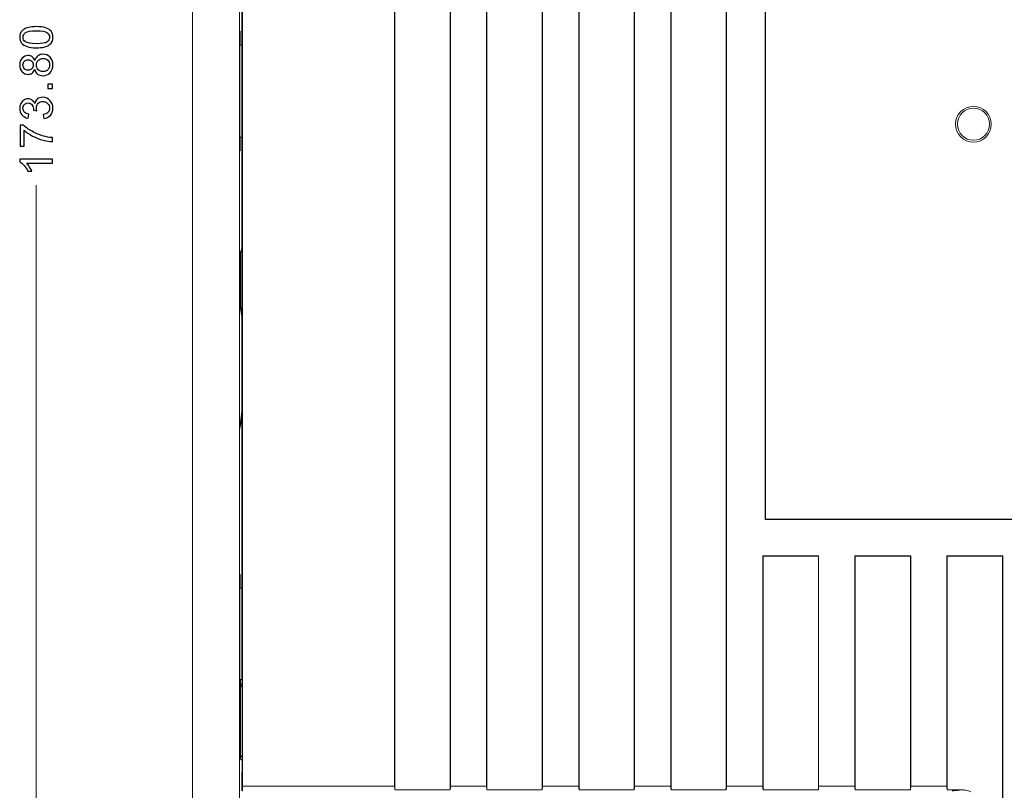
# Model space of a CAD drawing. Header units: millimetres. Extents: x -371 to 373, y -280 to 256.
# Tile 59 of 103: x -211 to -104, y 28 to 112. Entities that reach past the tile are written whole.
import ezdxf

# ---------------------------------------------------------------- set-up
doc = ezdxf.new("R2010")
doc.units = ezdxf.units.MM
doc.header["$MEASUREMENT"] = 0
doc.layers.add('layer 1', color=7, linetype='Continuous')

msp = doc.modelspace()

# ---------------------------------------------------------------- linework, layer by layer
at = {"layer": 'layer 1', "lineweight": 9}
for points in [[(-191.7503, 19.0762), (-191.7503, 19.0762), (-191.7503, 189.3762), (-191.7503, 189.3762)], [(-186.6225, 80.872), (-186.6225, 80.872), (-186.6225, 188.8762), (-186.6225, 188.8762)], [(-186.3195, 179.7262), (-186.3195, 179.7262), (-186.3195, 28.7262), (-186.3195, 28.7262)], [(-169.7856, 179.7262), (-169.7856, 179.7262), (-169.7856, 28.7262), (-169.7856, 28.7262)], [(-169.7503, 28.3262), (-169.7503, 28.3262), (-169.7503, 180.1262), (-169.7503, 180.1262)], [(-163.7503, 180.1262), (-163.7503, 180.1262), (-163.7503, 28.3262), (-163.7503, 28.3262)], [(-163.7151, 179.7262), (-163.7151, 179.7262), (-163.7151, 28.7262), (-163.7151, 28.7262)], [(-159.7856, 179.7262), (-159.7856, 179.7262), (-159.7856, 28.7262), (-159.7856, 28.7262)], [(-159.7503, 28.3262), (-159.7503, 28.3262), (-159.7503, 180.1262), (-159.7503, 180.1262)], [(-153.7503, 180.1262), (-153.7503, 180.1262), (-153.7503, 28.3262), (-153.7503, 28.3262)], [(-153.7151, 179.7262), (-153.7151, 179.7262), (-153.7151, 28.7262), (-153.7151, 28.7262)], [(-149.7856, 179.7262), (-149.7856, 179.7262), (-149.7856, 28.7262), (-149.7856, 28.7262)], [(-149.7503, 28.3262), (-149.7503, 28.3262), (-149.7503, 180.1262), (-149.7503, 180.1262)], [(-143.7503, 180.1262), (-143.7503, 180.1262), (-143.7503, 28.3262), (-143.7503, 28.3262)], [(-143.7151, 179.7262), (-143.7151, 179.7262), (-143.7151, 28.7262), (-143.7151, 28.7262)], [(-139.7856, 179.7262), (-139.7856, 179.7262), (-139.7856, 28.7262), (-139.7856, 28.7262)], [(-139.7503, 28.3262), (-139.7503, 28.3262), (-139.7503, 180.1262), (-139.7503, 180.1262)], [(-133.7503, 180.1262), (-133.7503, 180.1262), (-133.7503, 28.3262), (-133.7503, 28.3262)], [(-133.7151, 179.7262), (-133.7151, 179.7262), (-133.7151, 28.7262), (-133.7151, 28.7262)], [(-186.3754, 40.3101), (-186.3754, 40.3101), (-186.3754, 168.1423), (-186.3754, 168.1423)], [(-129.5356, 150.7615), (-129.5356, 150.7615), (-129.5356, 57.691), (-129.5356, 57.691)], [(-129.5003, 150.7262), (-129.5003, 150.7262), (-129.5003, 57.7262), (-129.5003, 57.7262)], [(-186.595, 110.7263), (-186.595, 110.7263), (-186.595, 97.7261), (-186.595, 97.7261)], [(-186.5558, 110.7256), (-186.5558, 110.7256), (-186.595, 110.7263), (-186.595, 110.7263)], [(-186.5558, 109.2262), (-186.5558, 109.2262), (-186.5558, 110.7256), (-186.5558, 110.7256)], [(-186.595, 109.2262), (-186.595, 109.2262), (-186.3754, 109.2262), (-186.3754, 109.2262)], [(-186.595, 99.2262), (-186.595, 99.2262), (-186.3754, 99.2262), (-186.3754, 99.2262)], [(-186.5558, 97.7268), (-186.5558, 97.7268), (-186.5558, 99.2262), (-186.5558, 99.2262)], [(-186.595, 97.7261), (-186.595, 97.7261), (-186.5558, 97.7268), (-186.5558, 97.7268)], [(-186.4624, 86.9008), (-186.4624, 86.9008), (-186.5235, 86.7786), (-186.5235, 86.7786)], [(-186.5235, 86.7786), (-186.5235, 86.7786), (-186.5235, 80.6739), (-186.5235, 80.6739)], [(-186.3754, 86.7786), (-186.3754, 86.7786), (-186.5235, 86.7786), (-186.5235, 86.7786)], [(-186.3754, 87.1619), (-186.3754, 87.1619), (-186.4624, 86.9008), (-186.4624, 86.9008)], [(-186.4624, 86.9008), (-186.4624, 86.9008), (-186.3754, 86.9008), (-186.3754, 86.9008)], [(-186.6328, 80.872), (-186.6328, 80.872), (-186.6328, 67.4381), (-186.6328, 67.4381)], [(-186.5235, 80.6739), (-186.5235, 80.6739), (-186.6225, 80.872), (-186.6225, 80.872)], [(-186.6225, 80.872), (-186.6225, 80.872), (-186.4995, 80.4279), (-186.4995, 80.4279)], [(-186.3754, 80.6739), (-186.3754, 80.6739), (-186.5235, 80.6739), (-186.5235, 80.6739)], [(-186.4624, 80.5517), (-186.4624, 80.5517), (-186.4995, 80.4279), (-186.4995, 80.4279)], [(-186.4995, 80.4279), (-186.4995, 80.4279), (-186.4995, 80.3659), (-186.4995, 80.3659)], [(-186.4995, 80.3659), (-186.4995, 80.3659), (-186.3754, 79.745), (-186.3754, 79.745)], [(-186.3754, 80.5517), (-186.3754, 80.5517), (-186.4624, 80.5517), (-186.4624, 80.5517)], [(-186.6328, 67.4381), (-186.6328, 67.4381), (-186.3858, 69.4276), (-186.3858, 69.4276)], [(-186.6328, 67.4381), (-186.6328, 67.4381), (-186.3754, 68.6419), (-186.3754, 68.6419)], [(-186.3754, 69.4804), (-186.3754, 69.4804), (-186.3858, 69.4276), (-186.3858, 69.4276)], [(-186.3858, 69.4276), (-186.3858, 69.4276), (-186.3754, 69.3772), (-186.3754, 69.3772)], [(-186.6225, 19.5762), (-186.6225, 19.5762), (-186.6225, 67.4381), (-186.6225, 67.4381)], [(-129.5356, 57.691), (-129.5356, 57.691), (-63.9651, 57.691), (-63.9651, 57.691)], [(-64.0003, 57.7262), (-64.0003, 57.7262), (-129.5003, 57.7262), (-129.5003, 57.7262)], [(-123.7151, 53.7615), (-123.7151, 53.7615), (-129.7856, 53.7615), (-129.7856, 53.7615)], [(-129.7856, 53.7615), (-129.7856, 53.7615), (-129.7856, 28.7262), (-129.7856, 28.7262)], [(-129.7503, 53.7262), (-129.7503, 53.7262), (-123.7503, 53.7262), (-123.7503, 53.7262)], [(-129.7503, 28.3262), (-129.7503, 28.3262), (-129.7503, 53.7262), (-129.7503, 53.7262)], [(-123.7503, 53.7262), (-123.7503, 53.7262), (-123.7503, 28.3262), (-123.7503, 28.3262)], [(-123.7151, 53.7615), (-123.7151, 53.7615), (-123.7151, 28.7262), (-123.7151, 28.7262)], [(-113.7151, 53.7615), (-113.7151, 53.7615), (-119.7856, 53.7615), (-119.7856, 53.7615)], [(-119.7856, 53.7615), (-119.7856, 53.7615), (-119.7856, 28.7262), (-119.7856, 28.7262)], [(-119.7503, 53.7262), (-119.7503, 53.7262), (-113.7503, 53.7262), (-113.7503, 53.7262)], [(-119.7503, 28.3262), (-119.7503, 28.3262), (-119.7503, 53.7262), (-119.7503, 53.7262)], [(-113.7503, 53.7262), (-113.7503, 53.7262), (-113.7503, 28.3262), (-113.7503, 28.3262)], [(-113.7151, 53.7615), (-113.7151, 53.7615), (-113.7151, 28.7262), (-113.7151, 28.7262)], [(-103.7151, 53.7615), (-103.7151, 53.7615), (-109.7856, 53.7615), (-109.7856, 53.7615)], [(-109.7856, 53.7615), (-109.7856, 53.7615), (-109.7856, 28.7262), (-109.7856, 28.7262)], [(-109.7503, 53.7262), (-109.7503, 53.7262), (-103.7503, 53.7262), (-103.7503, 53.7262)], [(-109.7503, 28.3262), (-109.7503, 28.3262), (-109.7503, 53.7262), (-109.7503, 53.7262)], [(-103.7503, 53.7262), (-103.7503, 53.7262), (-103.7503, 19.7262), (-103.7503, 19.7262)], [(-103.7151, 53.7615), (-103.7151, 53.7615), (-103.7151, 19.7262), (-103.7151, 19.7262)], [(-186.595, 51.7263), (-186.595, 51.7263), (-186.595, 38.7261), (-186.595, 38.7261)], [(-186.5558, 51.7256), (-186.5558, 51.7256), (-186.595, 51.7263), (-186.595, 51.7263)], [(-186.5558, 50.2262), (-186.5558, 50.2262), (-186.5558, 51.7256), (-186.5558, 51.7256)], [(-186.595, 50.2262), (-186.595, 50.2262), (-186.3754, 50.2262), (-186.3754, 50.2262)], [(-186.3754, 40.3101), (-186.3754, 40.3101), (-186.595, 40.3101), (-186.595, 40.3101)], [(-186.5558, 38.7268), (-186.5558, 38.7268), (-186.5558, 40.3101), (-186.5558, 40.3101)], [(-186.5235, 40.2523), (-186.5235, 40.2523), (-186.4657, 40.3101), (-186.4657, 40.3101)], [(-186.5235, 31.7001), (-186.5235, 31.7001), (-186.5235, 40.2523), (-186.5235, 40.2523)], [(-186.5235, 40.2523), (-186.5235, 39.9899), (-186.4718, 39.7301), (-186.3715, 39.4876)], [(-186.3754, 40.3101), (-186.3754, 40.3101), (-186.3544, 40.2262), (-186.3544, 40.2262)], [(-186.3544, 40.2262), (-186.3544, 40.2262), (-186.3544, 30.2158), (-186.3544, 30.2158)], [(-186.595, 38.7261), (-186.595, 38.7261), (-186.5558, 38.7268), (-186.5558, 38.7268)], [(-186.3575, 32.0721), (-186.4631, 31.9773), (-186.5235, 31.842), (-186.5235, 31.7001)], [(-186.5235, 31.7001), (-186.5235, 31.7001), (-186.3544, 31.531), (-186.3544, 31.531)], [(-186.3753, 30.2053), (-186.3753, 30.2053), (-186.3544, 30.2262), (-186.3544, 30.2262)], [(-186.3753, 30.2158), (-186.3753, 30.2158), (-186.3753, 28.2262), (-186.3753, 28.2262)], [(-169.7856, 28.7262), (-169.7856, 28.7262), (-186.3195, 28.7262), (-186.3195, 28.7262)], [(-169.7856, 28.7262), (-169.7856, 28.5688), (-169.7725, 28.4206), (-169.7503, 28.3262)], [(-163.7503, 28.3262), (-163.7503, 28.3262), (-169.7503, 28.3262), (-169.7503, 28.3262)], [(-163.7503, 28.3262), (-163.7281, 28.4206), (-163.7151, 28.5688), (-163.7151, 28.7262)], [(-159.7856, 28.7262), (-159.7856, 28.7262), (-163.7151, 28.7262), (-163.7151, 28.7262)], [(-159.7856, 28.7262), (-159.7856, 28.5688), (-159.7725, 28.4206), (-159.7503, 28.3262)], [(-153.7503, 28.3262), (-153.7503, 28.3262), (-159.7503, 28.3262), (-159.7503, 28.3262)], [(-153.7503, 28.3262), (-153.7281, 28.4206), (-153.7151, 28.5688), (-153.7151, 28.7262)], [(-149.7856, 28.7262), (-149.7856, 28.7262), (-153.7151, 28.7262), (-153.7151, 28.7262)], [(-149.7856, 28.7262), (-149.7856, 28.5688), (-149.7725, 28.4206), (-149.7503, 28.3262)], [(-143.7503, 28.3262), (-143.7503, 28.3262), (-149.7503, 28.3262), (-149.7503, 28.3262)], [(-143.7503, 28.3262), (-143.7281, 28.4206), (-143.7151, 28.5688), (-143.7151, 28.7262)], [(-139.7856, 28.7262), (-139.7856, 28.7262), (-143.7151, 28.7262), (-143.7151, 28.7262)], [(-139.7856, 28.7262), (-139.7856, 28.5688), (-139.7725, 28.4206), (-139.7503, 28.3262)], [(-133.7503, 28.3262), (-133.7503, 28.3262), (-139.7503, 28.3262), (-139.7503, 28.3262)], [(-133.7503, 28.3262), (-133.7281, 28.4206), (-133.7151, 28.5688), (-133.7151, 28.7262)], [(-129.7856, 28.7262), (-129.7856, 28.7262), (-133.7151, 28.7262), (-133.7151, 28.7262)], [(-129.7856, 28.7262), (-129.7856, 28.5688), (-129.7725, 28.4206), (-129.7503, 28.3262)], [(-123.7503, 28.3262), (-123.7503, 28.3262), (-129.7503, 28.3262), (-129.7503, 28.3262)], [(-123.7503, 28.3262), (-123.7281, 28.4206), (-123.7151, 28.5688), (-123.7151, 28.7262)], [(-119.7856, 28.7262), (-119.7856, 28.7262), (-123.7151, 28.7262), (-123.7151, 28.7262)], [(-119.7856, 28.7262), (-119.7856, 28.5688), (-119.7725, 28.4206), (-119.7503, 28.3262)], [(-113.7503, 28.3262), (-113.7503, 28.3262), (-119.7503, 28.3262), (-119.7503, 28.3262)], [(-113.7503, 28.3262), (-113.7281, 28.4206), (-113.7151, 28.5688), (-113.7151, 28.7262)], [(-109.7856, 28.7262), (-109.7856, 28.7262), (-113.7151, 28.7262), (-113.7151, 28.7262)], [(-109.7856, 28.7262), (-109.7856, 28.5688), (-109.7725, 28.4206), (-109.7503, 28.3262)], [(-108.2637, 28.3265), (-108.2637, 28.3265), (-109.7503, 28.3262), (-109.7503, 28.3262)]]:
    msp.add_open_spline(points, degree=3, dxfattribs=at)
at = {"layer": 'layer 1', "color": 155, "lineweight": 9}
for points in [[(-191.7503, 152.1611), (-191.7503, 152.1611), (-191.7503, -22.9414), (-191.7503, -22.9414)], [(-208.7375, 15.5764), (-208.7375, 15.5764), (-208.7375, 94.0137), (-208.7375, 94.0137)]]:
    msp.add_open_spline(points, degree=3, dxfattribs=at)
at = {"layer": 'layer 1', "color": 155}
for points, knots in [([(-208.707, 108.9256), (-209.1244, 108.9256), (-209.4619, 108.9684), (-209.717, 109.054), (-209.717, 109.054), (-209.973, 109.1405), (-210.1698, 109.2681), (-210.3072, 109.4376), (-210.3072, 109.4376), (-210.4447, 109.6064), (-210.513, 109.8196), (-210.513, 110.0764), (-210.513, 110.0764), (-210.513, 110.2657), (-210.4751, 110.432), (-210.3986, 110.576), (-210.3986, 110.576), (-210.322, 110.7192), (-210.2117, 110.8378), (-210.0677, 110.93), (-210.0677, 110.93), (-209.9245, 111.0222), (-209.7491, 111.0946), (-209.5425, 111.1473), (-209.5425, 111.1473), (-209.3359, 111.2008), (-209.0569, 111.2271), (-208.707, 111.2271), (-208.707, 111.2271), (-208.2922, 111.2271), (-207.9563, 111.1843), (-207.7012, 111.0995), (-207.7012, 111.0995), (-207.4452, 111.0147), (-207.2485, 110.8872), (-207.1102, 110.7176), (-207.1102, 110.7176), (-206.9719, 110.5488), (-206.9027, 110.3348), (-206.9027, 110.0764), (-206.9027, 110.0764), (-206.9027, 109.7364), (-207.0237, 109.4689), (-207.2666, 109.2746), (-207.2666, 109.2746), (-207.5629, 109.0417), (-208.0428, 108.9256), (-208.707, 108.9256)], [0, 0, 0, 0, 0.07692308, 0.07692308, 0.07692308, 0.07692308, 0.15384615, 0.15384615, 0.15384615, 0.15384615, 0.23076923, 0.23076923, 0.23076923, 0.23076923, 0.30769231, 0.30769231, 0.30769231, 0.30769231, 0.38461538, 0.38461538, 0.38461538, 0.38461538, 0.46153846, 0.46153846, 0.46153846, 0.46153846, 0.53846154, 0.53846154, 0.53846154, 0.53846154, 0.61538462, 0.61538462, 0.61538462, 0.61538462, 0.69230769, 0.69230769, 0.69230769, 0.69230769, 0.76923077, 0.76923077, 0.76923077, 0.76923077, 0.84615385, 0.84615385, 0.84615385, 0.84615385, 1, 1, 1, 1]), ([(-208.7054, 109.3701), (-208.1234, 109.3701), (-207.7366, 109.4376), (-207.5456, 109.5734), (-207.5456, 109.5734), (-207.3538, 109.7093), (-207.2583, 109.8772), (-207.2583, 110.0764), (-207.2583, 110.0764), (-207.2583, 110.2756), (-207.3546, 110.4435), (-207.5464, 110.5793), (-207.5464, 110.5793), (-207.739, 110.7151), (-208.1251, 110.7826), (-208.7054, 110.7826), (-208.7054, 110.7826), (-209.2874, 110.7826), (-209.6742, 110.7151), (-209.8652, 110.5793), (-209.8652, 110.5793), (-210.057, 110.4443), (-210.1525, 110.2747), (-210.1525, 110.0714), (-210.1525, 110.0714), (-210.1525, 109.8722), (-210.0677, 109.7125), (-209.8989, 109.5932), (-209.8989, 109.5932), (-209.6841, 109.4442), (-209.2857, 109.3701), (-208.7054, 109.3701)], [0, 0, 0, 0, 0.11111111, 0.11111111, 0.11111111, 0.11111111, 0.22222222, 0.22222222, 0.22222222, 0.22222222, 0.33333333, 0.33333333, 0.33333333, 0.33333333, 0.44444444, 0.44444444, 0.44444444, 0.44444444, 0.55555556, 0.55555556, 0.55555556, 0.55555556, 0.66666667, 0.66666667, 0.66666667, 0.66666667, 0.77777778, 0.77777778, 0.77777778, 0.77777778, 1, 1, 1, 1]), ([(-208.8791, 106.5736), (-208.9449, 106.3934), (-209.0396, 106.26), (-209.1614, 106.1728), (-209.1614, 106.1728), (-209.2841, 106.0863), (-209.4306, 106.0427), (-209.601, 106.0427), (-209.601, 106.0427), (-209.8586, 106.0427), (-210.0743, 106.1349), (-210.2496, 106.3193), (-210.2496, 106.3193), (-210.4249, 106.5045), (-210.513, 106.7498), (-210.513, 107.0568), (-210.513, 107.0568), (-210.513, 107.3647), (-210.4233, 107.6133), (-210.2438, 107.8009), (-210.2438, 107.8009), (-210.0644, 107.9886), (-209.8463, 108.0824), (-209.5886, 108.0824), (-209.5886, 108.0824), (-209.4248, 108.0824), (-209.2816, 108.0396), (-209.1606, 107.954), (-209.1606, 107.954), (-209.0388, 107.8684), (-208.9449, 107.7384), (-208.8791, 107.563), (-208.8791, 107.563), (-208.8083, 107.7795), (-208.6947, 107.9433), (-208.5367, 108.0561), (-208.5367, 108.0561), (-208.3794, 108.1689), (-208.1918, 108.2257), (-207.9728, 108.2257), (-207.9728, 108.2257), (-207.6707, 108.2257), (-207.4172, 108.1187), (-207.2114, 107.9055), (-207.2114, 107.9055), (-207.0056, 107.6915), (-206.9027, 107.4108), (-206.9027, 107.0626), (-206.9027, 107.0626), (-206.9027, 106.7144), (-207.0056, 106.4337), (-207.2122, 106.2197), (-207.2122, 106.2197), (-207.4188, 106.0065), (-207.6765, 105.8995), (-207.9852, 105.8995), (-207.9852, 105.8995), (-208.2148, 105.8995), (-208.4074, 105.9579), (-208.5622, 106.0748), (-208.5622, 106.0748), (-208.7177, 106.1917), (-208.8231, 106.358), (-208.8791, 106.5736)], [0, 0, 0, 0, 0.05882353, 0.05882353, 0.05882353, 0.05882353, 0.11764706, 0.11764706, 0.11764706, 0.11764706, 0.17647059, 0.17647059, 0.17647059, 0.17647059, 0.23529412, 0.23529412, 0.23529412, 0.23529412, 0.29411765, 0.29411765, 0.29411765, 0.29411765, 0.35294118, 0.35294118, 0.35294118, 0.35294118, 0.41176471, 0.41176471, 0.41176471, 0.41176471, 0.47058824, 0.47058824, 0.47058824, 0.47058824, 0.52941176, 0.52941176, 0.52941176, 0.52941176, 0.58823529, 0.58823529, 0.58823529, 0.58823529, 0.64705882, 0.64705882, 0.64705882, 0.64705882, 0.70588235, 0.70588235, 0.70588235, 0.70588235, 0.76470588, 0.76470588, 0.76470588, 0.76470588, 0.82352941, 0.82352941, 0.82352941, 0.82352941, 0.88235294, 0.88235294, 0.88235294, 0.88235294, 1, 1, 1, 1]), ([(-209.6166, 106.4872), (-209.4487, 106.4872), (-209.312, 106.5407), (-209.2059, 106.6469), (-209.2059, 106.6469), (-209.0997, 106.7539), (-209.0462, 106.8938), (-209.0462, 107.0675), (-209.0462, 107.0675), (-209.0462, 107.2363), (-209.0989, 107.3729), (-209.2042, 107.4791), (-209.2042, 107.4791), (-209.3096, 107.5853), (-209.4388, 107.6379), (-209.5919, 107.6379), (-209.5919, 107.6379), (-209.7516, 107.6379), (-209.8858, 107.5836), (-209.9944, 107.4741), (-209.9944, 107.4741), (-210.1031, 107.3655), (-210.1574, 107.228), (-210.1574, 107.0626), (-210.1574, 107.0626), (-210.1574, 106.8955), (-210.1039, 106.758), (-209.9977, 106.6494), (-209.9977, 106.6494), (-209.8915, 106.5415), (-209.7648, 106.4872), (-209.6166, 106.4872)], [0, 0, 0, 0, 0.11111111, 0.11111111, 0.11111111, 0.11111111, 0.22222222, 0.22222222, 0.22222222, 0.22222222, 0.33333333, 0.33333333, 0.33333333, 0.33333333, 0.44444444, 0.44444444, 0.44444444, 0.44444444, 0.55555556, 0.55555556, 0.55555556, 0.55555556, 0.66666667, 0.66666667, 0.66666667, 0.66666667, 0.77777778, 0.77777778, 0.77777778, 0.77777778, 1, 1, 1, 1]), ([(-207.9819, 106.344), (-207.8576, 106.344), (-207.7382, 106.3728), (-207.6222, 106.4304), (-207.6222, 106.4304), (-207.5069, 106.488), (-207.4172, 106.5753), (-207.3538, 106.6922), (-207.3538, 106.6922), (-207.2904, 106.8082), (-207.2583, 106.9333), (-207.2583, 107.0659), (-207.2583, 107.0659), (-207.2583, 107.2749), (-207.325, 107.4462), (-207.4583, 107.5803), (-207.4583, 107.5803), (-207.5917, 107.7145), (-207.7613, 107.7812), (-207.967, 107.7812), (-207.967, 107.7812), (-208.1761, 107.7812), (-208.349, 107.712), (-208.4856, 107.5746), (-208.4856, 107.5746), (-208.6223, 107.4363), (-208.6906, 107.2618), (-208.6906, 107.0519), (-208.6906, 107.0519), (-208.6906, 106.8461), (-208.6231, 106.6774), (-208.4881, 106.544), (-208.4881, 106.544), (-208.3531, 106.4107), (-208.1844, 106.344), (-207.9819, 106.344)], [0, 0, 0, 0, 0.1, 0.1, 0.1, 0.1, 0.2, 0.2, 0.2, 0.2, 0.3, 0.3, 0.3, 0.3, 0.4, 0.4, 0.4, 0.4, 0.5, 0.5, 0.5, 0.5, 0.6, 0.6, 0.6, 0.6, 0.7, 0.7, 0.7, 0.7, 0.8, 0.8, 0.8, 0.8, 1, 1, 1, 1]), ([(-206.962, 104.4998), (-206.962, 104.4998), (-207.4559, 104.4998), (-207.4559, 104.4998), (-207.4559, 104.4998), (-207.4559, 104.4998), (-207.4559, 104.9937), (-207.4559, 104.9937), (-207.4559, 104.9937), (-207.4559, 104.9937), (-206.962, 104.9937), (-206.962, 104.9937), (-206.962, 104.9937), (-206.962, 104.9937), (-206.962, 104.4998), (-206.962, 104.4998)], [0, 0, 0, 0, 0.2, 0.2, 0.2, 0.2, 0.4, 0.4, 0.4, 0.4, 0.6, 0.6, 0.6, 0.6, 1, 1, 1, 1]), ([(-207.9004, 101.2366), (-207.9004, 101.2366), (-207.9596, 101.6712), (-207.9596, 101.6712), (-207.9596, 101.6712), (-207.7127, 101.7215), (-207.5349, 101.8054), (-207.4262, 101.9248), (-207.4262, 101.9248), (-207.3176, 102.0441), (-207.2633, 102.1906), (-207.2633, 102.3643), (-207.2633, 102.3643), (-207.2633, 102.5701), (-207.3341, 102.7438), (-207.4756, 102.8837), (-207.4756, 102.8837), (-207.6172, 103.0237), (-207.7925, 103.0936), (-208.0016, 103.0936), (-208.0016, 103.0936), (-208.2008, 103.0936), (-208.3654, 103.0286), (-208.4955, 102.8977), (-208.4955, 102.8977), (-208.6247, 102.7677), (-208.6898, 102.6022), (-208.6898, 102.4005), (-208.6898, 102.4005), (-208.6898, 102.3182), (-208.6733, 102.2162), (-208.6412, 102.0935), (-208.6412, 102.0935), (-208.6412, 102.0935), (-209.0215, 102.1421), (-209.0215, 102.1421), (-209.0215, 102.1421), (-209.0182, 102.1709), (-209.0165, 102.1948), (-209.0165, 102.212), (-209.0165, 102.212), (-209.0165, 102.3981), (-209.0651, 102.5643), (-209.1614, 102.7133), (-209.1614, 102.7133), (-209.2577, 102.8615), (-209.4059, 102.9356), (-209.6059, 102.9356), (-209.6059, 102.9356), (-209.7648, 102.9356), (-209.8965, 102.8813), (-210.001, 102.7734), (-210.001, 102.7734), (-210.1055, 102.6656), (-210.1574, 102.5265), (-210.1574, 102.3561), (-210.1574, 102.3561), (-210.1574, 102.1865), (-210.1039, 102.0458), (-209.9969, 101.933), (-209.9969, 101.933), (-209.8899, 101.8202), (-209.7294, 101.7478), (-209.5154, 101.7157), (-209.5154, 101.7157), (-209.5154, 101.7157), (-209.5944, 101.2811), (-209.5944, 101.2811), (-209.5944, 101.2811), (-209.8858, 101.3346), (-210.1121, 101.4548), (-210.2726, 101.6433), (-210.2726, 101.6433), (-210.4332, 101.8309), (-210.513, 102.0655), (-210.513, 102.3454), (-210.513, 102.3454), (-210.513, 102.538), (-210.4718, 102.7158), (-210.3887, 102.878), (-210.3887, 102.878), (-210.3064, 103.0409), (-210.1936, 103.1652), (-210.0512, 103.2508), (-210.0512, 103.2508), (-209.908, 103.3373), (-209.7565, 103.3801), (-209.596, 103.3801), (-209.596, 103.3801), (-209.4437, 103.3801), (-209.3055, 103.3389), (-209.1803, 103.2574), (-209.1803, 103.2574), (-209.0552, 103.1751), (-208.9556, 103.0533), (-208.8815, 102.8928), (-208.8815, 102.8928), (-208.8338, 103.1018), (-208.7334, 103.264), (-208.5811, 103.3801), (-208.5811, 103.3801), (-208.4296, 103.4953), (-208.2387, 103.5529), (-208.0107, 103.5529), (-208.0107, 103.5529), (-207.702, 103.5529), (-207.4394, 103.4402), (-207.2246, 103.2154), (-207.2246, 103.2154), (-207.0097, 102.9899), (-206.9027, 102.7051), (-206.9027, 102.361), (-206.9027, 102.361), (-206.9027, 102.0507), (-206.9949, 101.7931), (-207.1801, 101.5881), (-207.1801, 101.5881), (-207.3653, 101.3823), (-207.6057, 101.2654), (-207.9004, 101.2366)], [0, 0, 0, 0, 0.03225806, 0.03225806, 0.03225806, 0.03225806, 0.06451613, 0.06451613, 0.06451613, 0.06451613, 0.09677419, 0.09677419, 0.09677419, 0.09677419, 0.12903226, 0.12903226, 0.12903226, 0.12903226, 0.16129032, 0.16129032, 0.16129032, 0.16129032, 0.19354839, 0.19354839, 0.19354839, 0.19354839, 0.22580645, 0.22580645, 0.22580645, 0.22580645, 0.25806452, 0.25806452, 0.25806452, 0.25806452, 0.29032258, 0.29032258, 0.29032258, 0.29032258, 0.32258065, 0.32258065, 0.32258065, 0.32258065, 0.35483871, 0.35483871, 0.35483871, 0.35483871, 0.38709677, 0.38709677, 0.38709677, 0.38709677, 0.41935484, 0.41935484, 0.41935484, 0.41935484, 0.4516129, 0.4516129, 0.4516129, 0.4516129, 0.48387097, 0.48387097, 0.48387097, 0.48387097, 0.51612903, 0.51612903, 0.51612903, 0.51612903, 0.5483871, 0.5483871, 0.5483871, 0.5483871, 0.58064516, 0.58064516, 0.58064516, 0.58064516, 0.61290323, 0.61290323, 0.61290323, 0.61290323, 0.64516129, 0.64516129, 0.64516129, 0.64516129, 0.67741935, 0.67741935, 0.67741935, 0.67741935, 0.70967742, 0.70967742, 0.70967742, 0.70967742, 0.74193548, 0.74193548, 0.74193548, 0.74193548, 0.77419355, 0.77419355, 0.77419355, 0.77419355, 0.80645161, 0.80645161, 0.80645161, 0.80645161, 0.83870968, 0.83870968, 0.83870968, 0.83870968, 0.87096774, 0.87096774, 0.87096774, 0.87096774, 0.90322581, 0.90322581, 0.90322581, 0.90322581, 0.93548387, 0.93548387, 0.93548387, 0.93548387, 1, 1, 1, 1]), ([(-210.0389, 98.2401), (-210.0389, 98.2401), (-210.4537, 98.2401), (-210.4537, 98.2401), (-210.4537, 98.2401), (-210.4537, 98.2401), (-210.4537, 100.5268), (-210.4537, 100.5268), (-210.4537, 100.5268), (-210.4537, 100.5268), (-210.1179, 100.5268), (-210.1179, 100.5268), (-210.1179, 100.5268), (-209.8784, 100.3021), (-209.5598, 100.0782), (-209.1622, 99.8576), (-209.1622, 99.8576), (-208.7647, 99.6362), (-208.3556, 99.4658), (-207.9349, 99.3448), (-207.9349, 99.3448), (-207.6394, 99.2583), (-207.3143, 99.2024), (-206.962, 99.1785), (-206.962, 99.1785), (-206.962, 99.1785), (-206.962, 98.734), (-206.962, 98.734), (-206.962, 98.734), (-207.2402, 98.7389), (-207.5769, 98.7933), (-207.9712, 98.8978), (-207.9712, 98.8978), (-208.3663, 99.0023), (-208.7466, 99.1513), (-209.1128, 99.3464), (-209.1128, 99.3464), (-209.4791, 99.5415), (-209.7878, 99.7489), (-210.0389, 99.9687), (-210.0389, 99.9687), (-210.0389, 99.9687), (-210.0389, 98.2401), (-210.0389, 98.2401)], [0, 0, 0, 0, 0.08333333, 0.08333333, 0.08333333, 0.08333333, 0.16666667, 0.16666667, 0.16666667, 0.16666667, 0.25, 0.25, 0.25, 0.25, 0.33333333, 0.33333333, 0.33333333, 0.33333333, 0.41666667, 0.41666667, 0.41666667, 0.41666667, 0.5, 0.5, 0.5, 0.5, 0.58333333, 0.58333333, 0.58333333, 0.58333333, 0.66666667, 0.66666667, 0.66666667, 0.66666667, 0.75, 0.75, 0.75, 0.75, 0.83333333, 0.83333333, 0.83333333, 0.83333333, 1, 1, 1, 1]), ([(-206.962, 96.824), (-206.962, 96.824), (-206.962, 96.3894), (-206.962, 96.3894), (-206.962, 96.3894), (-206.962, 96.3894), (-209.7294, 96.3894), (-209.7294, 96.3894), (-209.7294, 96.3894), (-209.629, 96.2849), (-209.5294, 96.1474), (-209.4298, 95.9779), (-209.4298, 95.9779), (-209.3302, 95.8083), (-209.2552, 95.6552), (-209.2059, 95.5202), (-209.2059, 95.5202), (-209.2059, 95.5202), (-209.6257, 95.5202), (-209.6257, 95.5202), (-209.6257, 95.5202), (-209.7393, 95.763), (-209.8775, 95.9754), (-210.0405, 96.1573), (-210.0405, 96.1573), (-210.2027, 96.3392), (-210.3599, 96.4684), (-210.513, 96.5442), (-210.513, 96.5442), (-210.513, 96.5442), (-210.513, 96.824), (-210.513, 96.824), (-210.513, 96.824), (-210.513, 96.824), (-206.962, 96.824), (-206.962, 96.824)], [0, 0, 0, 0, 0.1, 0.1, 0.1, 0.1, 0.2, 0.2, 0.2, 0.2, 0.3, 0.3, 0.3, 0.3, 0.4, 0.4, 0.4, 0.4, 0.5, 0.5, 0.5, 0.5, 0.6, 0.6, 0.6, 0.6, 0.7, 0.7, 0.7, 0.7, 0.8, 0.8, 0.8, 0.8, 1, 1, 1, 1])]:
    msp.add_open_spline(points, degree=3, knots=knots, dxfattribs=at)
at = {"layer": 'layer 1', "lineweight": 9}
for points, knots in [([(-104.9581, 100.6262), (-104.9581, 101.6989), (-105.8277, 102.5684), (-106.9003, 102.5684), (-106.9003, 102.5684), (-107.973, 102.5684), (-108.8425, 101.6989), (-108.8425, 100.6262), (-108.8425, 100.6262), (-108.8425, 99.5536), (-107.973, 98.684), (-106.9003, 98.684), (-106.9003, 98.684), (-105.8277, 98.684), (-104.9581, 99.5536), (-104.9581, 100.6262)], [0, 0, 0, 0, 0.2, 0.2, 0.2, 0.2, 0.4, 0.4, 0.4, 0.4, 0.6, 0.6, 0.6, 0.6, 1, 1, 1, 1]), ([(-105.1582, 100.6262), (-105.1582, 101.5884), (-105.9382, 102.3684), (-106.9003, 102.3684), (-106.9003, 102.3684), (-107.8625, 102.3684), (-108.6425, 101.5884), (-108.6425, 100.6262), (-108.6425, 100.6262), (-108.6425, 99.6641), (-107.8625, 98.8841), (-106.9003, 98.8841), (-106.9003, 98.8841), (-105.9382, 98.8841), (-105.1582, 99.664), (-105.1582, 100.6262)], [0, 0, 0, 0, 0.2, 0.2, 0.2, 0.2, 0.4, 0.4, 0.4, 0.4, 0.6, 0.6, 0.6, 0.6, 1, 1, 1, 1]), ([(-186.3195, 28.7262), (-186.3195, 28.6624), (-186.3197, 28.5986), (-186.3202, 28.5349), (-186.3202, 28.5349), (-186.3204, 28.5061), (-186.3207, 28.4773), (-186.321, 28.4484), (-186.321, 28.4484), (-186.3212, 28.4231), (-186.3214, 28.3976), (-186.3221, 28.3727), (-186.3221, 28.3727), (-186.3226, 28.3522), (-186.3234, 28.332), (-186.3234, 28.3105), (-186.3234, 28.3105), (-186.3234, 28.2945), (-186.323, 28.2778), (-186.3249, 28.2643), (-186.3249, 28.2643), (-186.3261, 28.256), (-186.3282, 28.2489), (-186.3265, 28.2359), (-186.3265, 28.2359), (-186.326, 28.2314), (-186.325, 28.2262), (-186.3282, 28.2262)], [0, 0, 0, 0, 0.125, 0.125, 0.125, 0.125, 0.25, 0.25, 0.25, 0.25, 0.375, 0.375, 0.375, 0.375, 0.5, 0.5, 0.5, 0.5, 0.625, 0.625, 0.625, 0.625, 0.75, 0.75, 0.75, 0.75, 1, 1, 1, 1]), ([(-108.2641, 28.3262), (-108.345, 28.3142), (-108.4259, 28.3024), (-108.5069, 28.2908), (-108.5069, 28.2908), (-108.7418, 28.2574), (-108.9781, 28.2262), (-109.2152, 28.2262)], [0, 0, 0, 0, 0.33333333, 0.33333333, 0.33333333, 0.33333333, 1, 1, 1, 1]), ([(-107.1977, 28.1262), (-107.3638, 28.2002), (-107.5399, 28.2539), (-107.7194, 28.2863), (-107.7194, 28.2863), (-107.8989, 28.3187), (-108.0818, 28.3298), (-108.2637, 28.3265)], [0, 0, 0, 0, 0.33333333, 0.33333333, 0.33333333, 0.33333333, 1, 1, 1, 1])]:
    msp.add_open_spline(points, degree=3, knots=knots, dxfattribs=at)
at = {"layer": 'layer 1', "color": 4, "lineweight": 9}
msp.add_open_spline([(-186.3686, 80.4579), (-186.3686, 80.4579), (-186.4931, 80.3335), (-186.4931, 80.3335)], degree=3, dxfattribs=at)

doc.saveas('drawing.dxf')
